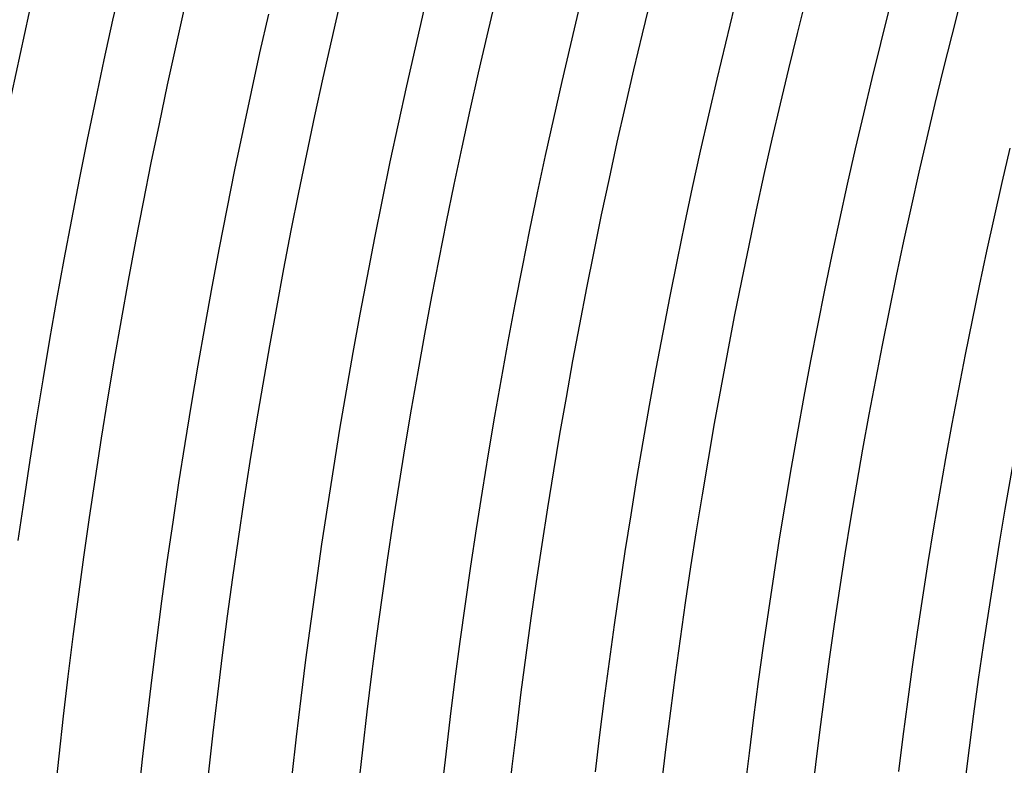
# Model space of a CAD drawing. Header units: millimetres. Extents: x -535 to 535, y -535 to 535.
# Tile 20 of 106: x -395 to -336, y 42 to 87. Entities that reach past the tile are written whole.
import ezdxf

# ---------------------------------------------------------------- set-up
doc = ezdxf.new("R2010")
doc.units = ezdxf.units.MM
doc.layers.add('THICK', color=7, linetype='Continuous')

msp = doc.modelspace()

# ---------------------------------------------------------------- linework, layer by layer
at = {"layer": 'THICK'}
for p, q in [((-389.417, 86.92), (-388.88, 89.294)), ((-380.633, 84.96), (-380.108, 87.28)), ((-371.336, 85.266), (-370.809, 87.53)), ((-362.05, 85.462), (-361.522, 87.669)), ((-352.776, 85.548), (-352.247, 87.698)), ((-343.514, 85.524), (-342.986, 87.618)), ((-389.94, 84.543), (-389.417, 86.92)), ((-362.565, 83.252), (-362.05, 85.462)), ((-353.291, 83.394), (-352.776, 85.548)), ((-344.029, 83.427), (-343.514, 85.524)), ((-381.145, 82.636), (-380.633, 84.96)), ((-371.85, 82.999), (-371.336, 85.266)), ((-390.449, 82.163), (-389.94, 84.543)), ((-363.066, 81.039), (-362.565, 83.252)), ((-353.793, 81.238), (-353.291, 83.394)), ((-344.532, 81.327), (-344.029, 83.427)), ((-381.642, 80.31), (-381.145, 82.636)), ((-372.349, 80.729), (-371.85, 82.999)), ((-390.943, 79.78), (-390.449, 82.163)), ((-345.021, 79.223), (-344.532, 81.327)), ((-372.835, 78.456), (-372.349, 80.729)), ((-363.553, 78.822), (-363.066, 81.039)), ((-354.282, 79.078), (-353.793, 81.238)), ((-382.124, 77.98), (-381.642, 80.31)), ((-391.422, 77.393), (-390.943, 79.78)), ((-354.758, 76.915), (-354.282, 79.078)), ((-345.498, 77.117), (-345.021, 79.223)), ((-336.249, 77.209), (-335.772, 79.259)), ((-373.306, 76.181), (-372.835, 78.456)), ((-364.027, 76.603), (-363.553, 78.822)), ((-382.593, 75.648), (-382.124, 77.98)), ((-391.887, 75.004), (-391.422, 77.393)), ((-336.714, 75.157), (-336.249, 77.209)), ((-364.488, 74.381), (-364.027, 76.603)), ((-355.22, 74.75), (-354.758, 76.915)), ((-345.962, 75.008), (-345.498, 77.117)), ((-373.764, 73.902), (-373.306, 76.181)), ((-383.047, 73.312), (-382.593, 75.648)), ((-392.337, 72.612), (-391.887, 75.004)), ((-346.413, 72.896), (-345.962, 75.008)), ((-337.166, 73.101), (-336.714, 75.157)), ((-364.935, 72.156), (-364.488, 74.381)), ((-355.67, 72.582), (-355.22, 74.75)), ((-374.208, 71.621), (-373.764, 73.902)), ((-383.487, 70.974), (-383.047, 73.312)), ((-337.606, 71.043), (-337.166, 73.101)), ((-392.773, 70.218), (-392.337, 72.612)), ((-356.106, 70.411), (-355.67, 72.582)), ((-346.851, 70.782), (-346.413, 72.896)), ((-365.368, 69.929), (-364.935, 72.156)), ((-374.638, 69.337), (-374.208, 71.621)), ((-383.913, 68.634), (-383.487, 70.974)), ((-347.277, 68.665), (-346.851, 70.782)), ((-338.033, 68.982), (-337.606, 71.043)), ((-393.194, 67.82), (-392.773, 70.218)), ((-356.529, 68.237), (-356.106, 70.411)), ((-365.788, 67.699), (-365.368, 69.929)), ((-375.054, 67.05), (-374.638, 69.337)), ((-338.448, 66.919), (-338.033, 68.982)), ((-384.325, 66.291), (-383.913, 68.634)), ((-347.689, 66.545), (-347.277, 68.665)), ((-393.6, 65.421), (-393.194, 67.82)), ((-356.938, 66.061), (-356.529, 68.237)), ((-366.194, 65.466), (-365.788, 67.699)), ((-375.456, 64.761), (-375.054, 67.05)), ((-348.089, 64.423), (-347.689, 66.545)), ((-338.85, 64.853), (-338.448, 66.919)), ((-384.722, 63.945), (-384.325, 66.291)), ((-357.335, 63.882), (-356.938, 66.061)), ((-393.992, 63.018), (-393.6, 65.421)), ((-366.587, 63.231), (-366.194, 65.466)), ((-375.844, 62.469), (-375.456, 64.761)), ((-339.239, 62.785), (-338.85, 64.853)), ((-348.475, 62.298), (-348.089, 64.423)), ((-385.105, 61.597), (-384.722, 63.945)), ((-357.718, 61.701), (-357.335, 63.882)), ((-394.369, 60.614), (-393.992, 63.018)), ((-366.966, 60.994), (-366.587, 63.231)), ((-376.218, 60.175), (-375.844, 62.469)), ((-339.616, 60.714), (-339.239, 62.785)), ((-348.849, 60.171), (-348.475, 62.298)), ((-385.474, 59.246), (-385.105, 61.597)), ((-358.087, 59.518), (-357.718, 61.701)), ((-367.331, 58.754), (-366.966, 60.994)), ((-339.98, 58.642), (-339.616, 60.714)), ((-394.732, 58.207), (-394.369, 60.614)), ((-376.578, 57.879), (-376.218, 60.175)), ((-349.209, 58.042), (-348.849, 60.171)), ((-358.444, 57.332), (-358.087, 59.518)), ((-385.828, 56.894), (-385.474, 59.246)), ((-367.682, 56.512), (-367.331, 58.754)), ((-340.331, 56.567), (-339.98, 58.642)), ((-395.079, 55.798), (-394.732, 58.207)), ((-376.924, 55.581), (-376.578, 57.879)), ((-349.557, 55.911), (-349.209, 58.042)), ((-358.787, 55.145), (-358.444, 57.332)), ((-386.168, 54.539), (-385.828, 56.894)), ((-340.67, 54.489), (-340.331, 56.567)), ((-368.02, 54.268), (-367.682, 56.512)), ((-377.256, 53.281), (-376.924, 55.581)), ((-349.891, 53.778), (-349.557, 55.911)), ((-359.117, 52.955), (-358.787, 55.145)), ((-386.493, 52.183), (-386.168, 54.539)), ((-368.345, 52.022), (-368.02, 54.268)), ((-340.996, 52.41), (-340.67, 54.489)), ((-350.213, 51.642), (-349.891, 53.778)), ((-377.574, 50.978), (-377.256, 53.281)), ((-359.433, 50.763), (-359.117, 52.955)), ((-341.309, 50.329), (-340.996, 52.41)), ((-386.804, 49.824), (-386.493, 52.183)), ((-368.655, 49.774), (-368.345, 52.022)), ((-350.521, 49.505), (-350.213, 51.642)), ((-377.878, 48.674), (-377.574, 50.978)), ((-359.736, 48.57), (-359.433, 50.763)), ((-341.61, 48.246), (-341.309, 50.329)), ((-387.101, 47.463), (-386.804, 49.824)), ((-368.952, 47.524), (-368.655, 49.774)), ((-350.817, 47.366), (-350.521, 49.505)), ((-378.168, 46.368), (-377.878, 48.674)), ((-360.026, 46.375), (-359.736, 48.57)), ((-341.898, 46.162), (-341.61, 48.246)), ((-387.383, 45.101), (-387.101, 47.463)), ((-369.235, 45.273), (-368.952, 47.524)), ((-351.099, 45.225), (-350.817, 47.366)), ((-378.444, 44.06), (-378.168, 46.368)), ((-360.302, 44.178), (-360.026, 46.375)), ((-342.173, 44.075), (-341.898, 46.162)), ((-387.651, 42.737), (-387.383, 45.101)), ((-369.504, 43.02), (-369.235, 45.273)), ((-351.369, 43.082), (-351.099, 45.225)), ((-360.565, 41.979), (-360.302, 44.178)), ((-378.706, 41.751), (-378.444, 44.06)), ((-342.436, 41.987), (-342.173, 44.075)), ((-369.76, 40.765), (-369.504, 43.02)), ((-351.625, 40.938), (-351.369, 43.082)), ((-387.905, 40.372), (-387.651, 42.737))]:
    msp.add_line(p, q, dxfattribs=at)
for radius, start, end in [(490, 135.23357, 179.76642), (486, 135.2358, 179.76419), (480, 135.0587, 179.94129), (476, 135.24073, 179.75926), (467, 135.24537, 179.75462), (458, 135.25018, 179.74981), (449, 135.25522, 179.74477), (440, 135.26044, 179.73955), (431, 135.26588, 179.73411), (422, 135.27155, 179.72844), (413, 135.27746, 179.72254), (404, 135.28364, 179.71635), (395, 135.29012, 179.70987), (386, 135.29688, 179.70311), (377, 135.30398, 179.69607), (368, 135.31137, 179.68862), (359, 135.31922, 179.68083), (350, 135.32742, 179.67257), (341, 135.33544, 179.66455)]:
    msp.add_arc((0, 0), radius, start, end, dxfattribs=at)

doc.saveas('drawing.dxf')
